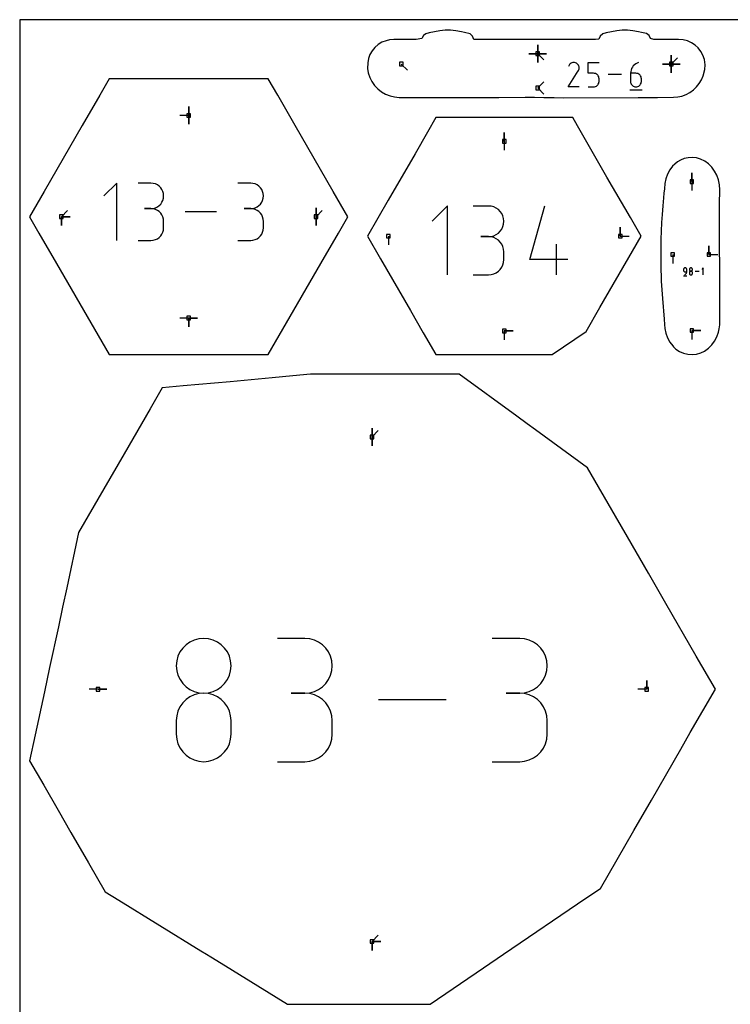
# Model space of a CAD drawing. Extents: x 0 to 600, y 0 to 900.
# Tile 11 of 21: x 0 to 115, y 741 to 900. Entities that reach past the tile are written whole.
import ezdxf

# ---------------------------------------------------------------- set-up
doc = ezdxf.new("R2010")
doc.units = 0

msp = doc.modelspace()

# ---------------------------------------------------------------- linework, layer by layer
at = {"layer": 'annotation', "color": 1}
for p, q in [((83.634054, 894.510798), (83.634054, 895.939548)), ((83.634054, 894.510798), (83.634054, 895.939548)), ((83.634054, 895.939548), (83.634054, 894.510798)), ((83.634054, 894.510798), (83.634054, 895.939548)), ((83.634054, 895.939548), (83.634054, 894.510798)), ((83.634054, 894.510798), (83.634054, 895.939548)), ((83.634054, 895.939548), (83.634054, 894.510798)), ((83.634054, 894.510798), (83.634054, 895.939548)), ((83.634054, 895.939548), (83.634054, 894.510798)), ((83.634054, 894.510798), (82.205304, 894.510798)), ((83.634054, 894.510798), (82.205304, 894.510798)), ((82.205304, 894.510798), (83.634054, 894.510798)), ((83.634054, 894.510798), (85.062804, 894.510798)), ((83.634054, 894.510798), (85.062804, 894.510798)), ((85.062804, 894.510798), (83.634054, 894.510798)), ((83.634054, 894.510798), (83.634054, 893.082048)), ((83.634054, 894.510798), (85.062804, 894.510798)), ((85.062804, 894.510798), (83.634054, 894.510798)), ((83.634054, 894.510798), (83.634054, 893.082048)), ((83.634054, 893.082048), (83.634054, 894.510798)), ((83.634054, 894.510798), (85.062804, 894.510798)), ((85.062804, 894.510798), (83.634054, 894.510798)), ((83.634054, 894.510798), (83.634054, 893.082048)), ((83.634054, 893.082048), (83.634054, 894.510798)), ((83.634054, 894.510798), (84.644333, 893.500519)), ((105.195562, 892.837681), (105.195562, 894.266431)), ((105.195562, 892.837681), (105.195562, 894.266431)), ((105.195562, 894.266431), (105.195562, 892.837681)), ((105.195562, 892.837681), (105.195562, 894.266431)), ((105.195562, 894.266431), (105.195562, 892.837681)), ((105.195562, 892.837681), (105.195562, 894.266431)), ((105.195562, 894.266431), (105.195562, 892.837681)), ((105.195562, 892.837681), (105.195562, 894.266431)), ((105.195562, 894.266431), (105.195562, 892.837681)), ((105.195562, 892.837681), (106.205841, 893.84796)), ((61.603591, 892.837681), (62.61387, 891.827402)), ((88.57481, 889.172832), (90.185025, 891.765073)), ((88.691688, 892.660238), (88.577271, 892.440753)), ((88.782488, 892.788994), (88.691688, 892.660238)), ((88.891427, 892.896474), (88.782488, 892.788994)), ((89.015193, 892.98182), (88.891427, 892.896474)), ((89.150472, 893.04417), (89.015193, 892.98182)), ((89.293951, 893.082663), (89.150472, 893.04417)), ((89.442317, 893.096438), (89.293951, 893.082663)), ((89.592256, 893.084636), (89.442317, 893.096438)), ((89.740455, 893.046395), (89.592256, 893.084636)), ((89.883602, 892.980854), (89.740455, 893.046395)), ((90.011631, 892.889941), (89.883602, 892.980854)), ((89.883602, 892.980854), (89.883602, 892.980854)), ((90.118678, 892.780846), (90.011631, 892.889941)), ((90.20379, 892.656912), (90.118678, 892.780846)), ((90.185025, 891.765073), (90.18695, 891.767455)), ((90.185025, 891.765073), (90.185025, 891.765073)), ((90.18695, 891.767455), (90.188796, 891.769857)), ((90.188796, 891.769857), (90.190575, 891.772299)), ((90.190575, 891.772299), (90.1923, 891.774803)), ((90.1923, 891.774803), (90.193982, 891.777387)), ((90.193982, 891.777387), (90.195633, 891.780073)), ((90.195633, 891.780073), (90.197267, 891.78288)), ((90.197267, 891.78288), (90.198894, 891.785829)), ((90.198894, 891.785829), (90.200527, 891.78894)), ((90.200527, 891.78894), (90.267013, 891.93169)), ((90.200527, 891.78894), (90.200527, 891.78894)), ((90.266015, 892.521483), (90.20379, 892.656912)), ((90.304401, 892.377903), (90.266015, 892.521483)), ((90.267013, 891.93169), (90.305852, 892.079663)), ((90.317998, 892.229515), (90.304401, 892.377903)), ((90.305852, 892.079663), (90.317998, 892.229515)), ((91.789078, 891.349263), (91.789078, 893.096534)), ((91.789078, 893.096534), (93.531673, 893.096534)), ((98.639114, 891.614472), (98.619821, 891.349263)), ((98.695425, 891.869286), (98.639114, 891.614472)), ((98.786404, 892.110545), (98.695425, 891.869286)), ((98.909698, 892.33509), (98.786404, 892.110545)), ((99.062957, 892.539762), (98.909698, 892.33509)), ((99.243829, 892.721402), (99.062957, 892.539762)), ((99.449963, 892.87685), (99.243829, 892.721402)), ((99.679008, 893.002947), (99.449963, 892.87685)), ((99.928613, 893.096534), (99.679008, 893.002947)), ((99.928613, 893.096534), (99.928613, 893.096534)), ((105.195562, 892.837681), (103.766812, 892.837681)), ((105.195562, 892.837681), (103.766812, 892.837681)), ((103.766812, 892.837681), (105.195562, 892.837681)), ((105.195562, 892.837681), (106.624312, 892.837681)), ((105.195562, 892.837681), (106.624312, 892.837681)), ((106.624312, 892.837681), (105.195562, 892.837681)), ((105.195562, 892.837681), (105.195562, 891.408931)), ((105.195562, 892.837681), (106.624312, 892.837681)), ((106.624312, 892.837681), (105.195562, 892.837681)), ((105.195562, 892.837681), (105.195562, 891.408931)), ((105.195562, 891.408931), (105.195562, 892.837681)), ((105.195562, 892.837681), (106.624312, 892.837681)), ((106.624312, 892.837681), (105.195562, 892.837681)), ((105.195562, 892.837681), (105.195562, 891.408931)), ((105.195562, 891.408931), (105.195562, 892.837681)), ((83.634054, 888.977771), (84.644333, 889.98805)), ((83.634054, 888.977771), (84.644333, 889.98805)), ((84.644333, 889.98805), (83.634054, 888.977771)), ((92.660376, 891.349263), (91.789078, 891.349263)), ((92.816821, 891.335279), (92.660376, 891.349263)), ((92.964138, 891.294947), (92.816821, 891.335279)), ((93.099848, 891.230699), (92.964138, 891.294947)), ((93.221474, 891.144968), (93.099848, 891.230699)), ((93.326541, 891.040187), (93.221474, 891.144968)), ((93.412571, 890.918786), (93.326541, 891.040187)), ((93.477088, 890.7832), (93.412571, 890.918786)), ((93.517614, 890.635859), (93.477088, 890.7832)), ((93.517606, 889.888408), (93.531673, 890.045146)), ((93.531673, 890.479196), (93.517614, 890.635859)), ((93.531673, 890.045146), (93.531673, 890.479196)), ((93.531673, 890.479196), (93.531673, 890.479196)), ((97.148814, 891.134699), (95.003419, 891.134699)), ((98.619821, 891.349263), (98.619821, 890.045146)), ((99.491119, 891.349263), (98.619821, 891.349263)), ((98.619821, 890.045146), (98.619821, 890.045146)), ((98.619821, 890.045146), (98.633888, 889.888408)), ((99.647824, 891.335279), (99.491119, 891.349263)), ((99.795278, 891.294947), (99.647824, 891.335279)), ((99.931028, 891.230699), (99.795278, 891.294947)), ((100.052623, 891.144968), (99.931028, 891.230699)), ((100.157609, 891.040187), (100.052623, 891.144968)), ((100.243533, 890.918786), (100.157609, 891.040187)), ((100.307945, 890.7832), (100.243533, 890.918786)), ((100.34839, 890.635859), (100.307945, 890.7832)), ((100.362417, 890.479196), (100.34839, 890.635859)), ((100.34839, 889.888408), (100.362417, 890.045146)), ((100.362417, 890.045146), (100.362417, 890.479196)), ((100.362417, 890.479196), (100.362417, 890.479196)), ((83.634054, 888.977771), (84.644333, 887.967492)), ((90.317405, 889.172832), (88.57481, 889.172832)), ((91.789078, 889.172864), (92.660376, 889.172864)), ((92.660376, 889.172864), (92.816757, 889.186925)), ((92.660376, 889.172864), (92.660376, 889.172864)), ((92.816757, 889.186925), (92.964038, 889.227461)), ((92.964038, 889.227461), (93.099738, 889.292003)), ((93.099738, 889.292003), (93.221373, 889.378083)), ((93.221373, 889.378083), (93.32646, 889.483232)), ((93.32646, 889.483232), (93.412517, 889.604982)), ((93.412517, 889.604982), (93.47706, 889.740863)), ((93.47706, 889.740863), (93.517606, 889.888408)), ((98.510694, 888.682406), (100.472529, 888.682406)), ((98.633888, 889.888408), (98.674435, 889.740863)), ((98.674435, 889.740863), (98.738978, 889.604982)), ((98.738978, 889.604982), (98.825034, 889.483232)), ((98.825034, 889.483232), (98.930121, 889.378083)), ((98.930121, 889.378083), (99.051756, 889.292003)), ((99.051756, 889.292003), (99.187456, 889.227461)), ((99.187456, 889.227461), (99.334738, 889.186925)), ((99.334738, 889.186925), (99.491119, 889.172864)), ((99.491119, 889.172864), (99.647824, 889.186925)), ((99.491119, 889.172864), (99.491119, 889.172864)), ((99.647824, 889.186925), (99.795278, 889.227461)), ((99.795278, 889.227461), (99.931028, 889.292003)), ((99.931028, 889.292003), (100.052623, 889.378083)), ((100.052623, 889.378083), (100.157609, 889.483232)), ((100.157609, 889.483232), (100.243533, 889.604982)), ((100.243533, 889.604982), (100.307945, 889.740863)), ((100.307945, 889.740863), (100.34839, 889.888408)), ((27.283546, 884.543696), (27.283546, 885.972446)), ((27.283546, 884.543696), (27.283546, 885.972446)), ((27.283546, 885.972446), (27.283546, 884.543696)), ((27.283546, 884.543696), (27.283546, 885.972446)), ((27.283546, 885.972446), (27.283546, 884.543696)), ((27.283546, 884.543696), (25.854796, 884.543696)), ((27.283546, 884.543696), (27.283545, 883.114946)), ((27.283546, 884.543696), (27.283545, 883.114946)), ((27.283545, 883.114946), (27.283546, 884.543696)), ((78.237499, 880.364701), (78.237499, 881.793451)), ((78.237499, 880.364701), (78.237499, 881.793451)), ((78.237499, 881.793451), (78.237499, 880.364701)), ((78.237499, 880.364701), (78.237499, 878.935951)), ((108.512311, 873.870789), (108.512311, 875.299539)), ((108.512311, 873.870789), (108.512311, 875.299539)), ((108.512311, 875.299539), (108.512311, 873.870789)), ((15.665894, 873.623067), (13.609167, 871.56576)), ((15.665894, 864.371565), (15.665894, 873.623067)), ((21.189324, 873.612334), (19.134917, 873.612334)), ((21.558814, 873.579169), (21.189324, 873.612334)), ((21.906491, 873.483593), (21.558814, 873.579169)), ((22.226573, 873.331485), (21.906491, 873.483593)), ((22.513277, 873.128722), (22.226573, 873.331485)), ((22.76082, 872.881183), (22.513277, 873.128722)), ((22.963419, 872.594746), (22.76082, 872.881183)), ((23.115293, 872.275289), (22.963419, 872.594746)), ((37.295327, 873.612334), (35.24092, 873.612334)), ((37.664817, 873.579169), (37.295327, 873.612334)), ((38.012494, 873.483593), (37.664817, 873.579169)), ((38.332576, 873.331485), (38.012494, 873.483593)), ((38.61928, 873.128722), (38.332576, 873.331485)), ((38.866823, 872.881183), (38.61928, 873.128722)), ((39.069422, 872.594746), (38.866823, 872.881183)), ((39.221296, 872.275289), (39.069422, 872.594746)), ((108.512311, 873.870789), (108.512311, 872.442039)), ((23.210657, 871.92869), (23.115293, 872.275289)), ((23.115293, 870.843295), (23.210657, 871.191239)), ((23.243731, 871.560828), (23.210657, 871.92869)), ((23.210657, 871.191239), (23.243731, 871.560828)), ((23.243731, 871.560828), (23.243731, 871.560828)), ((39.31666, 871.92869), (39.221296, 872.275289)), ((39.221296, 870.843295), (39.31666, 871.191239)), ((39.349734, 871.560828), (39.31666, 871.92869)), ((39.31666, 871.191239), (39.349734, 871.560828)), ((39.349734, 871.560828), (39.349734, 871.560828)), ((21.189324, 869.50352), (20.16067, 869.50352)), ((20.16067, 869.50352), (21.189324, 869.50352)), ((21.189324, 869.50352), (21.558814, 869.536693)), ((21.558814, 869.470356), (21.189324, 869.50352)), ((21.189324, 869.50352), (21.189324, 869.50352)), ((21.558814, 869.536693), (21.906491, 869.632325)), ((21.906491, 869.37478), (21.558814, 869.470356)), ((21.906491, 869.632325), (22.226573, 869.784584)), ((22.226573, 869.222672), (21.906491, 869.37478)), ((22.226573, 869.784584), (22.513277, 869.987641)), ((22.513277, 869.987641), (22.76082, 870.235666)), ((22.76082, 870.235666), (22.963419, 870.522827)), ((22.963419, 870.522827), (23.115293, 870.843295)), ((37.295327, 869.50352), (36.266673, 869.50352)), ((36.266673, 869.50352), (37.295327, 869.50352)), ((37.295327, 869.50352), (37.664817, 869.536693)), ((37.664817, 869.470356), (37.295327, 869.50352)), ((37.295327, 869.50352), (37.295327, 869.50352)), ((37.664817, 869.536693), (38.012494, 869.632325)), ((38.012494, 869.37478), (37.664817, 869.470356)), ((38.012494, 869.632325), (38.332576, 869.784584)), ((38.332576, 869.222672), (38.012494, 869.37478)), ((38.332576, 869.784584), (38.61928, 869.987641)), ((38.61928, 869.987641), (38.866823, 870.235666)), ((38.866823, 870.235666), (39.069422, 870.522827)), ((39.069422, 870.522827), (39.221296, 870.843295)), ((47.840385, 868.194234), (47.840385, 869.622984)), ((47.840385, 868.194234), (47.840385, 869.622984)), ((47.840385, 869.622984), (47.840385, 868.194234)), ((47.840385, 868.194234), (47.840385, 869.622984)), ((47.840385, 869.622984), (47.840385, 868.194234)), ((69.047518, 869.940479), (66.572977, 867.46524)), ((69.047518, 858.809582), (69.047518, 869.940479)), ((75.693004, 869.927565), (73.221256, 869.927565)), ((76.137554, 869.887663), (75.693004, 869.927565)), ((76.55586, 869.772671), (76.137554, 869.887663)), ((76.940965, 869.589663), (76.55586, 869.772671)), ((77.285911, 869.34571), (76.940965, 869.589663)), ((77.583741, 869.047885), (77.285911, 869.34571)), ((82.33884, 861.284122), (84.807098, 869.940479)), ((6.726709, 868.194234), (7.736988, 869.204513)), ((6.726709, 868.194234), (8.155459, 868.194234)), ((6.726709, 868.194234), (8.155459, 868.194234)), ((8.155459, 868.194234), (6.726709, 868.194234)), ((6.726709, 868.194234), (6.726709, 866.765484)), ((6.726709, 868.194234), (8.155459, 868.194234)), ((8.155459, 868.194234), (6.726709, 868.194234)), ((6.726709, 868.194234), (6.726709, 866.765484)), ((6.726709, 866.765484), (6.726709, 868.194234)), ((22.513277, 869.019909), (22.226573, 869.222672)), ((22.76082, 868.77237), (22.513277, 869.019909)), ((22.963419, 868.485933), (22.76082, 868.77237)), ((23.115293, 868.166476), (22.963419, 868.485933)), ((23.210657, 867.819877), (23.115293, 868.166476)), ((23.243731, 867.452015), (23.210657, 867.819877)), ((31.772477, 868.997316), (26.713914, 868.997316)), ((38.61928, 869.019909), (38.332576, 869.222672)), ((38.866823, 868.77237), (38.61928, 869.019909)), ((39.069422, 868.485933), (38.866823, 868.77237)), ((39.221296, 868.166476), (39.069422, 868.485933)), ((39.31666, 867.819877), (39.221296, 868.166476)), ((39.349734, 867.452015), (39.31666, 867.819877)), ((47.840385, 868.194234), (48.850664, 869.204513)), ((47.840385, 868.194234), (47.840385, 866.765484)), ((47.840385, 868.194234), (47.840385, 866.765484)), ((47.840385, 866.765484), (47.840385, 868.194234)), ((77.827498, 868.70326), (77.583741, 869.047885)), ((78.010224, 868.318907), (77.827498, 868.70326)), ((78.124961, 867.901898), (78.010224, 868.318907)), ((78.164753, 867.459306), (78.124961, 867.901898)), ((23.210657, 866.055346), (23.243731, 866.423361)), ((23.243731, 866.423361), (23.243731, 867.452015)), ((23.243731, 867.452015), (23.243731, 867.452015)), ((39.31666, 866.055346), (39.349734, 866.423361)), ((39.349734, 866.423361), (39.349734, 867.452015)), ((39.349734, 867.452015), (39.349734, 867.452015)), ((77.583741, 865.864944), (77.827498, 866.210441)), ((77.827498, 866.210441), (78.010224, 866.59601)), ((78.010224, 866.59601), (78.124961, 867.014637)), ((78.124961, 867.014637), (78.164753, 867.459306)), ((78.164753, 867.459306), (78.164753, 867.459306)), ((96.958528, 865.065193), (96.958528, 866.493943)), ((96.958528, 865.065193), (96.958528, 866.493943)), ((96.958528, 866.493943), (96.958528, 865.065193)), ((21.906491, 864.500529), (22.226573, 864.652575)), ((22.226573, 864.652575), (22.513277, 864.855275)), ((22.513277, 864.855275), (22.76082, 865.102767)), ((22.76082, 865.102767), (22.963419, 865.389185)), ((22.963419, 865.389185), (23.115293, 865.708666)), ((23.115293, 865.708666), (23.210657, 866.055346)), ((38.012494, 864.500529), (38.332576, 864.652575)), ((38.332576, 864.652575), (38.61928, 864.855275)), ((38.61928, 864.855275), (38.866823, 865.102767)), ((38.866823, 865.102767), (39.069422, 865.389185)), ((39.069422, 865.389185), (39.221296, 865.708666)), ((39.221296, 865.708666), (39.31666, 866.055346)), ((59.516471, 865.065193), (59.516471, 863.636443)), ((75.693004, 864.984067), (74.455385, 864.984067)), ((74.455385, 864.984067), (75.693004, 864.984067)), ((75.693004, 864.984067), (76.137554, 865.023979)), ((76.137554, 864.944165), (75.693004, 864.984067)), ((75.693004, 864.984067), (75.693004, 864.984067)), ((76.137554, 865.023979), (76.55586, 865.139037)), ((76.55586, 864.829174), (76.137554, 864.944165)), ((76.55586, 865.139037), (76.940965, 865.322227)), ((76.940965, 864.646166), (76.55586, 864.829174)), ((76.940965, 865.322227), (77.285911, 865.566535)), ((77.285911, 864.402213), (76.940965, 864.646166)), ((77.285911, 865.566535), (77.583741, 865.864944)), ((96.958528, 865.065193), (98.387278, 865.065193)), ((19.134917, 864.371855), (21.189324, 864.371855)), ((21.189324, 864.371855), (21.558814, 864.405001)), ((21.189324, 864.371855), (21.189324, 864.371855)), ((21.558814, 864.405001), (21.906491, 864.500529)), ((35.24092, 864.371855), (37.295327, 864.371855)), ((37.295327, 864.371855), (37.664817, 864.405001)), ((37.295327, 864.371855), (37.295327, 864.371855)), ((37.664817, 864.405001), (38.012494, 864.500529)), ((77.583741, 864.104388), (77.285911, 864.402213)), ((77.827498, 863.759762), (77.583741, 864.104388)), ((78.010224, 863.375409), (77.827498, 863.759762)), ((78.124961, 862.9584), (78.010224, 863.375409)), ((78.164753, 862.515809), (78.124961, 862.9584)), ((86.666669, 858.809582), (86.666669, 863.753079)), ((111.268049, 862.092429), (111.268049, 863.521179)), ((111.268049, 862.092429), (111.268049, 863.521179)), ((111.268049, 863.521179), (111.268049, 862.092429)), ((78.164753, 861.278189), (78.164753, 862.515809)), ((78.164753, 862.515809), (78.164753, 862.515809)), ((105.423168, 862.092429), (105.423168, 860.663679)), ((111.268049, 862.092429), (112.696799, 862.092429)), ((77.583741, 859.689323), (77.827498, 860.033925)), ((77.827498, 860.033925), (78.010224, 860.418307)), ((78.010224, 860.418307), (78.124961, 860.835414)), ((78.124961, 860.835414), (78.164753, 861.278189)), ((88.519259, 861.284122), (82.33884, 861.284122)), ((107.19314, 859.774598), (107.181298, 859.731502)), ((107.211989, 859.814291), (107.19314, 859.774598)), ((107.237122, 859.849859), (107.211989, 859.814291)), ((107.267812, 859.880579), (107.237122, 859.849859)), ((107.303335, 859.905729), (107.267812, 859.880579)), ((107.342965, 859.924588), (107.303335, 859.905729)), ((107.385978, 859.936433), (107.342965, 859.924588)), ((107.431648, 859.940542), (107.385978, 859.936433)), ((107.477413, 859.936433), (107.431648, 859.940542)), ((107.431648, 859.940542), (107.431648, 859.940542)), ((107.520477, 859.924588), (107.477413, 859.936433)), ((107.560122, 859.905729), (107.520477, 859.924588)), ((107.595633, 859.880579), (107.560122, 859.905729)), ((107.626293, 859.849859), (107.595633, 859.880579)), ((107.651387, 859.814291), (107.626293, 859.849859)), ((107.670198, 859.774598), (107.651387, 859.814291)), ((107.68201, 859.731502), (107.670198, 859.774598)), ((108.131828, 859.773535), (108.119993, 859.730605)), ((108.15067, 859.813103), (108.131828, 859.773535)), ((108.175795, 859.848581), (108.15067, 859.813103)), ((108.206479, 859.879241), (108.175795, 859.848581)), ((108.242, 859.904355), (108.206479, 859.879241)), ((108.281633, 859.923195), (108.242, 859.904355)), ((108.324656, 859.935033), (108.281633, 859.923195)), ((108.370345, 859.939141), (108.324656, 859.935033)), ((108.416035, 859.935033), (108.370345, 859.939141)), ((108.370345, 859.939141), (108.370345, 859.939141)), ((108.459058, 859.923195), (108.416035, 859.935033)), ((108.498691, 859.904355), (108.459058, 859.923195)), ((108.534212, 859.879241), (108.498691, 859.904355)), ((108.564896, 859.848581), (108.534212, 859.879241)), ((108.590021, 859.813103), (108.564896, 859.848581)), ((108.608862, 859.773535), (108.590021, 859.813103)), ((108.620698, 859.730605), (108.608862, 859.773535)), ((110.365555, 859.940542), (110.110809, 859.685724)), ((110.365555, 858.794653), (110.365555, 859.940542)), ((73.221256, 858.809931), (75.693004, 858.809931)), ((75.693004, 858.809931), (76.137554, 858.84981)), ((75.693004, 858.809931), (75.693004, 858.809931)), ((76.137554, 858.84981), (76.55586, 858.964743)), ((76.55586, 858.964743), (76.940965, 859.147677)), ((76.940965, 859.147677), (77.285911, 859.391555)), ((77.285911, 859.391555), (77.583741, 859.689323)), ((107.145392, 858.651417), (107.718336, 858.651417)), ((107.181298, 859.731502), (107.17719, 859.685724)), ((107.17719, 859.685724), (107.17719, 859.558315)), ((107.17719, 859.558315), (107.17719, 859.558315)), ((107.17719, 859.558315), (107.181298, 859.512541)), ((107.181298, 859.512541), (107.19314, 859.469451)), ((107.19314, 859.469451), (107.211989, 859.429767)), ((107.211989, 859.429767), (107.237122, 859.394211)), ((107.237122, 859.394211), (107.267812, 859.363503)), ((107.267812, 859.363503), (107.303335, 859.338363)), ((107.303335, 859.338363), (107.342965, 859.319514)), ((107.304311, 858.794653), (107.377079, 858.82177)), ((107.304311, 858.794653), (107.304311, 858.794653)), ((107.342965, 859.319514), (107.385978, 859.307676)), ((107.377079, 858.82177), (107.443871, 858.858423)), ((107.385978, 859.307676), (107.431648, 859.30357)), ((107.431648, 859.30357), (107.686107, 859.30357)), ((107.443871, 858.858423), (107.503996, 858.903679)), ((107.503996, 858.903679), (107.556765, 858.956603)), ((107.556765, 858.956603), (107.601487, 859.016262)), ((107.601487, 859.016262), (107.637473, 859.081723)), ((107.637473, 859.081723), (107.664032, 859.15205)), ((107.664032, 859.15205), (107.680473, 859.22631)), ((107.680473, 859.22631), (107.686107, 859.30357)), ((107.686107, 859.685724), (107.68201, 859.731502)), ((107.686107, 859.30357), (107.686107, 859.685724)), ((107.686107, 859.685724), (107.686107, 859.685724)), ((108.119993, 859.730605), (108.115887, 859.685042)), ((108.115887, 859.685042), (108.115887, 859.685042)), ((108.115887, 859.685042), (108.119995, 859.639264)), ((108.119993, 859.221234), (108.115887, 859.175478)), ((108.115887, 859.175478), (108.115887, 859.048716)), ((108.115887, 859.048716), (108.115887, 859.048716)), ((108.115887, 859.048716), (108.119995, 859.002963)), ((108.131828, 859.264314), (108.119993, 859.221234)), ((108.119995, 859.639264), (108.131837, 859.596168)), ((108.119995, 859.002963), (108.131837, 858.959933)), ((108.15067, 859.303994), (108.131828, 859.264314)), ((108.131837, 859.596168), (108.150686, 859.556475)), ((108.131837, 858.959933), (108.150686, 858.920336)), ((108.175795, 859.339553), (108.15067, 859.303994)), ((108.150686, 859.556475), (108.175819, 859.520907)), ((108.150686, 858.920336), (108.175819, 858.884881)), ((108.206479, 859.370267), (108.175795, 859.339553)), ((108.175819, 859.520907), (108.206509, 859.490187)), ((108.175819, 858.884881), (108.206509, 858.85428)), ((108.242, 859.395414), (108.206479, 859.370267)), ((108.206509, 859.490187), (108.242032, 859.465036)), ((108.206509, 858.85428), (108.242032, 858.829243)), ((108.281633, 859.414271), (108.242, 859.395414)), ((108.242032, 859.465036), (108.281662, 859.446178)), ((108.242032, 858.829243), (108.281662, 858.81048)), ((108.324656, 859.426115), (108.281633, 859.414271)), ((108.281662, 859.446178), (108.324675, 859.434333)), ((108.281662, 858.81048), (108.324675, 858.798701)), ((108.370345, 859.430224), (108.324656, 859.426115)), ((108.324675, 859.434333), (108.370345, 859.430224)), ((108.324675, 858.798701), (108.370345, 858.794617)), ((108.370345, 859.430224), (108.416016, 859.434333)), ((108.416035, 859.426118), (108.370345, 859.430224)), ((108.370345, 859.430224), (108.370345, 859.430224)), ((108.370345, 859.430224), (108.370345, 859.430224)), ((108.370345, 858.794617), (108.416016, 858.798701)), ((108.370345, 858.794617), (108.370345, 858.794617)), ((108.416016, 859.434333), (108.459029, 859.446178)), ((108.416016, 858.798701), (108.459029, 858.81048)), ((108.459058, 859.414279), (108.416035, 859.426118)), ((108.459029, 859.446178), (108.498659, 859.465036)), ((108.459029, 858.81048), (108.498659, 858.829243)), ((108.498691, 859.39543), (108.459058, 859.414279)), ((108.498659, 859.465036), (108.534182, 859.490187)), ((108.498659, 858.829243), (108.534182, 858.85428)), ((108.534212, 859.370291), (108.498691, 859.39543)), ((108.534182, 859.490187), (108.564872, 859.520907)), ((108.534182, 858.85428), (108.564872, 858.884881)), ((108.564896, 859.339582), (108.534212, 859.370291)), ((108.564872, 859.520907), (108.590005, 859.556475)), ((108.564872, 858.884881), (108.590005, 858.920336)), ((108.590021, 859.304026), (108.564896, 859.339582)), ((108.590005, 859.556475), (108.608854, 859.596168)), ((108.590005, 858.920336), (108.608854, 858.959933)), ((108.608862, 859.264343), (108.590021, 859.304026)), ((108.608854, 859.596168), (108.620695, 859.639264)), ((108.608854, 858.959933), (108.620695, 859.002963)), ((108.620698, 859.221253), (108.608862, 859.264343)), ((108.620695, 859.639264), (108.624804, 859.685042)), ((108.620695, 859.002963), (108.624804, 859.048716)), ((108.624804, 859.685042), (108.620698, 859.730605)), ((108.624804, 859.175478), (108.620698, 859.221253)), ((108.624804, 859.685042), (108.624804, 859.685042)), ((108.624804, 859.048716), (108.624804, 859.175478)), ((108.624804, 859.175478), (108.624804, 859.175478)), ((109.681173, 859.367597), (109.05462, 859.367597)), ((27.283546, 851.844765), (25.854796, 851.844765)), ((27.283546, 851.844765), (27.283545, 850.416015)), ((27.283546, 851.844765), (27.283545, 850.416015)), ((27.283545, 850.416015), (27.283546, 851.844765)), ((27.283546, 851.844765), (28.712295, 851.844765)), ((27.283546, 851.844765), (28.712295, 851.844765)), ((28.712295, 851.844765), (27.283546, 851.844765)), ((27.283546, 851.844765), (28.712295, 851.844765)), ((28.712295, 851.844765), (27.283546, 851.844765)), ((78.237499, 849.765679), (79.666249, 849.765679)), ((78.237499, 849.765679), (79.666249, 849.765679)), ((79.666249, 849.765679), (78.237499, 849.765679)), ((78.237499, 849.765679), (78.237499, 848.336929)), ((108.512311, 849.837883), (109.941061, 849.837883)), ((108.512311, 849.837883), (109.941061, 849.837883)), ((109.941061, 849.837883), (108.512311, 849.837883)), ((108.512311, 849.837883), (108.512311, 848.409133)), ((56.884868, 832.661853), (56.884868, 834.090602)), ((56.884868, 832.661853), (56.884868, 834.090602)), ((56.884868, 834.090602), (56.884868, 832.661853)), ((56.884868, 832.661853), (56.884868, 834.090602)), ((56.884868, 834.090602), (56.884868, 832.661853)), ((56.884868, 832.661853), (57.895146, 833.672131)), ((56.884868, 832.661853), (56.884868, 831.233103)), ((56.884868, 832.661853), (56.884868, 831.233103)), ((56.884868, 831.233103), (56.884868, 832.661853)), ((27.469906, 799.542661), (26.852055, 799.105822)), ((28.159297, 799.870369), (27.469906, 799.542661)), ((28.907647, 800.076281), (28.159297, 799.870369)), ((29.702373, 800.147733), (28.907647, 800.076281)), ((30.4971, 800.076281), (29.702373, 800.147733)), ((29.702373, 800.147733), (29.702373, 800.147733)), ((31.24545, 799.870369), (30.4971, 800.076281)), ((31.934841, 799.542661), (31.24545, 799.870369)), ((32.552692, 799.105822), (31.934841, 799.542661)), ((46.028987, 800.148983), (41.602893, 800.148983)), ((46.825031, 800.077531), (46.028987, 800.148983)), ((47.57408, 799.871619), (46.825031, 800.077531)), ((48.263677, 799.543911), (47.57408, 799.871619)), ((48.881363, 799.107072), (48.263677, 799.543911)), ((80.728393, 800.148983), (76.302299, 800.148983)), ((81.524437, 800.077531), (80.728393, 800.148983)), ((82.273486, 799.871619), (81.524437, 800.077531)), ((82.963083, 799.543911), (82.273486, 799.871619)), ((83.580769, 799.107072), (82.963083, 799.543911)), ((25.881304, 797.955402), (25.553567, 797.267152)), ((26.318327, 798.572514), (25.881304, 797.955402)), ((26.852055, 799.105822), (26.318327, 798.572514)), ((33.086419, 798.572514), (32.552692, 799.105822)), ((33.523443, 797.955402), (33.086419, 798.572514)), ((33.85118, 797.267152), (33.523443, 797.955402)), ((49.414679, 798.573764), (48.881363, 799.107072)), ((49.851168, 797.956652), (49.414679, 798.573764)), ((50.17837, 797.268402), (49.851168, 797.956652)), ((84.114085, 798.573764), (83.580769, 799.107072)), ((84.550574, 797.956652), (84.114085, 798.573764)), ((84.877776, 797.268402), (84.550574, 797.956652)), ((25.347698, 796.520425), (25.276279, 795.727888)), ((25.553567, 797.267152), (25.347698, 796.520425)), ((34.057049, 796.520425), (33.85118, 797.267152)), ((34.128468, 795.727888), (34.057049, 796.520425)), ((50.383827, 796.521675), (50.17837, 797.268402)), ((50.455082, 795.729138), (50.383827, 796.521675)), ((85.083233, 796.521675), (84.877776, 797.268402)), ((85.154488, 795.729138), (85.083233, 796.521675)), ((25.276279, 795.727888), (25.276279, 795.727888)), ((25.276279, 795.727888), (25.347739, 794.93163)), ((25.347739, 794.93163), (25.553711, 794.182006)), ((33.851036, 794.182006), (34.057008, 794.93163)), ((34.057008, 794.93163), (34.128468, 795.727888)), ((34.128468, 795.727888), (34.128468, 795.727888)), ((50.17837, 794.183256), (50.383827, 794.93288)), ((50.383827, 794.93288), (50.455082, 795.729138)), ((50.455082, 795.729138), (50.455082, 795.729138)), ((84.877776, 794.183256), (85.083233, 794.93288)), ((85.083233, 794.93288), (85.154488, 795.729138)), ((85.154488, 795.729138), (85.154488, 795.729138)), ((25.553711, 794.182006), (25.881582, 793.491578)), ((25.881582, 793.491578), (26.318739, 792.872906)), ((33.086008, 792.872906), (33.523165, 793.491578)), ((33.523165, 793.491578), (33.851036, 794.182006)), ((49.414679, 792.874156), (49.851168, 793.492828)), ((49.851168, 793.492828), (50.17837, 794.183256)), ((84.114085, 792.874156), (84.550574, 793.492828)), ((84.550574, 793.492828), (84.877776, 794.183256)), ((101.236533, 791.936398), (101.236533, 793.365148)), ((101.236533, 791.936398), (101.236533, 793.365148)), ((101.236533, 793.365148), (101.236533, 791.936398)), ((12.659615, 791.936398), (11.230865, 791.936398)), ((12.659615, 791.936398), (14.088365, 791.936398)), ((12.659615, 791.936398), (14.088365, 791.936398)), ((14.088365, 791.936398), (12.659615, 791.936398)), ((26.318739, 792.872906), (26.85257, 792.338552)), ((26.85257, 792.338552), (27.470461, 791.901078)), ((27.470461, 791.901078), (28.159801, 791.573044)), ((28.159801, 791.573044), (28.907976, 791.367013)), ((30.496771, 791.367013), (31.244946, 791.573044)), ((31.244946, 791.573044), (31.934286, 791.901078)), ((31.934286, 791.901078), (32.552177, 792.338552)), ((32.552177, 792.338552), (33.086008, 792.872906)), ((46.825031, 791.368262), (47.57408, 791.574294)), ((47.57408, 791.574294), (48.263677, 791.902328)), ((48.263677, 791.902328), (48.881363, 792.339802)), ((48.881363, 792.339802), (49.414679, 792.874156)), ((81.524437, 791.368262), (82.273486, 791.574294)), ((82.273486, 791.574294), (82.963083, 791.902328)), ((82.963083, 791.902328), (83.580769, 792.339802)), ((83.580769, 792.339802), (84.114085, 792.874156)), ((101.236533, 791.936398), (99.807783, 791.936398)), ((26.852055, 790.252645), (26.318327, 789.718396)), ((27.469906, 790.690056), (26.852055, 790.252645)), ((28.159297, 791.018057), (27.469906, 790.690056)), ((28.907647, 791.224077), (28.159297, 791.018057)), ((29.702373, 791.295544), (28.907647, 791.224077)), ((28.907976, 791.367013), (29.702373, 791.295544)), ((29.702373, 791.295544), (30.496771, 791.367013)), ((30.4971, 791.224118), (29.702373, 791.295544)), ((29.702373, 791.295544), (29.702373, 791.295544)), ((29.702373, 791.295544), (29.702373, 791.295544)), ((31.24545, 791.018201), (30.4971, 791.224118)), ((31.934841, 790.690334), (31.24545, 791.018201)), ((32.552692, 790.253056), (31.934841, 790.690334)), ((33.086419, 789.71891), (32.552692, 790.253056)), ((46.028987, 791.296794), (43.812815, 791.296794)), ((43.812815, 791.296794), (46.028987, 791.296794)), ((46.028987, 791.296794), (46.825031, 791.368262)), ((46.825031, 791.225342), (46.028987, 791.296794)), ((46.028987, 791.296794), (46.028987, 791.296794)), ((47.57408, 791.01943), (46.825031, 791.225342)), ((48.263677, 790.691722), (47.57408, 791.01943)), ((48.881363, 790.254883), (48.263677, 790.691722)), ((49.414679, 789.721575), (48.881363, 790.254883)), ((68.829749, 790.206207), (57.931382, 790.206207)), ((80.728393, 791.296794), (78.512221, 791.296794)), ((78.512221, 791.296794), (80.728393, 791.296794)), ((80.728393, 791.296794), (81.524437, 791.368262)), ((81.524437, 791.225342), (80.728393, 791.296794)), ((80.728393, 791.296794), (80.728393, 791.296794)), ((82.273486, 791.01943), (81.524437, 791.225342)), ((82.963083, 790.691722), (82.273486, 791.01943)), ((83.580769, 790.254883), (82.963083, 790.691722)), ((84.114085, 789.721575), (83.580769, 790.254883)), ((25.553567, 788.40967), (25.347698, 787.660336)), ((25.881304, 789.09988), (25.553567, 788.40967)), ((26.318327, 789.718396), (25.881304, 789.09988)), ((33.523443, 789.100436), (33.086419, 789.71891)), ((33.85118, 788.410174), (33.523443, 789.100436)), ((34.057049, 787.660665), (33.85118, 788.410174)), ((49.851168, 789.104463), (49.414679, 789.721575)), ((50.17837, 788.416213), (49.851168, 789.104463)), ((50.383827, 787.669486), (50.17837, 788.416213)), ((84.550574, 789.104463), (84.114085, 789.721575)), ((84.877776, 788.416213), (84.550574, 789.104463)), ((85.083233, 787.669486), (84.877776, 788.416213)), ((25.347698, 787.660336), (25.276279, 786.86445)), ((25.276279, 786.86445), (25.276279, 784.659527)), ((34.128468, 786.86445), (34.057049, 787.660665)), ((34.128468, 784.659527), (34.128468, 786.86445)), ((34.128468, 786.86445), (34.128468, 786.86445)), ((50.455082, 786.876949), (50.383827, 787.669486)), ((50.455082, 784.660777), (50.455082, 786.876949)), ((50.455082, 786.876949), (50.455082, 786.876949)), ((85.154488, 786.876949), (85.083233, 787.669486)), ((85.154488, 784.660777), (85.154488, 786.876949)), ((85.154488, 786.876949), (85.154488, 786.876949)), ((25.276279, 784.659527), (25.276279, 784.659527)), ((25.276279, 784.659527), (25.347739, 783.863698)), ((25.347739, 783.863698), (25.553711, 783.115223)), ((33.851036, 783.115223), (34.057008, 783.863698)), ((34.057008, 783.863698), (34.128468, 784.659527)), ((50.17837, 783.121009), (50.383827, 783.86791)), ((50.383827, 783.86791), (50.455082, 784.660777)), ((84.877776, 783.121009), (85.083233, 783.86791)), ((85.083233, 783.86791), (85.154488, 784.660777)), ((25.553711, 783.115223), (25.881582, 782.426457)), ((25.881582, 782.426457), (26.318739, 781.809757)), ((33.086008, 781.809757), (33.523165, 782.426457)), ((33.523165, 782.426457), (33.851036, 783.115223)), ((49.414679, 781.815637), (49.851168, 782.432707)), ((49.851168, 782.432707), (50.17837, 783.121009)), ((84.114085, 781.815637), (84.550574, 782.432707)), ((84.550574, 782.432707), (84.877776, 783.121009)), ((26.318739, 781.809757), (26.85257, 781.277479)), ((26.85257, 781.277479), (27.470461, 780.841976)), ((27.470461, 780.841976), (28.159801, 780.515605)), ((28.159801, 780.515605), (28.907976, 780.310722)), ((28.907976, 780.310722), (29.702373, 780.239682)), ((29.702373, 780.239682), (30.496771, 780.310722)), ((30.496771, 780.310722), (31.244946, 780.515605)), ((31.244946, 780.515605), (31.934286, 780.841976)), ((31.934286, 780.841976), (32.552177, 781.277479)), ((32.552177, 781.277479), (33.086008, 781.809757)), ((46.028987, 780.240932), (46.825031, 780.312343)), ((46.825031, 780.312343), (47.57408, 780.518152)), ((47.57408, 780.518152), (48.263677, 780.845726)), ((48.263677, 780.845726), (48.881363, 781.282432)), ((48.881363, 781.282432), (49.414679, 781.815637)), ((80.728393, 780.240932), (81.524437, 780.312343)), ((81.524437, 780.312343), (82.273486, 780.518152)), ((82.273486, 780.518152), (82.963083, 780.845726)), ((82.963083, 780.845726), (83.580769, 781.282432)), ((83.580769, 781.282432), (84.114085, 781.815637)), ((29.702373, 780.239682), (29.702373, 780.239682)), ((41.602893, 780.240932), (46.028987, 780.240932)), ((46.028987, 780.240932), (46.028987, 780.240932)), ((76.302299, 780.240932), (80.728393, 780.240932)), ((80.728393, 780.240932), (80.728393, 780.240932)), ((56.884868, 751.210935), (57.895146, 752.221214)), ((56.884868, 751.210935), (58.313618, 751.210935)), ((56.884868, 751.210935), (58.313618, 751.210935)), ((58.313618, 751.210935), (56.884868, 751.210935)), ((56.884868, 751.210935), (56.884868, 749.782185)), ((56.884868, 751.210935), (58.313618, 751.210935)), ((58.313618, 751.210935), (56.884868, 751.210935)), ((56.884868, 751.210935), (56.884868, 749.782185)), ((56.884868, 749.782185), (56.884868, 751.210935))]:
    msp.add_line(p, q, dxfattribs=at)
at = {"layer": 'boundary', "color": 5}
for p, q in [((66.948325, 898.047736), (66.087396, 897.873014)), ((67.812964, 898.204347), (66.948325, 898.047736)), ((68.68221, 898.295515), (67.812964, 898.204347)), ((69.536416, 898.295151), (68.68221, 898.295515)), ((70.412317, 898.202214), (69.536416, 898.295151)), ((71.319246, 898.038158), (70.412317, 898.202214)), ((71.820164, 897.937886), (71.319246, 898.038158)), ((72.699925, 897.712886), (71.820164, 897.937886)), ((95.536866, 898.050861), (94.675766, 897.87558)), ((96.401726, 898.207674), (95.536866, 898.050861)), ((97.271213, 898.298961), (96.401726, 898.207674)), ((98.126117, 898.298721), (97.271213, 898.298961)), ((99.002224, 898.205829), (98.126117, 898.298721)), ((99.908995, 898.041567), (99.002224, 898.205829)), ((100.409206, 897.941089), (99.908995, 898.041567)), ((101.192725, 897.759178), (100.409206, 897.941089)), ((58.485692, 896.349126), (57.87059, 895.982737)), ((59.168713, 896.609604), (58.485692, 896.349126)), ((59.692983, 896.736164), (59.168713, 896.609604)), ((60.415504, 896.792271), (59.692983, 896.736164)), ((63.05866, 896.789204), (60.415504, 896.792271)), ((64.023641, 896.782528), (63.05866, 896.789204)), ((64.938047, 896.960427), (64.023641, 896.782528)), ((65.168721, 897.4254), (64.938047, 896.960427)), ((65.569207, 897.739239), (65.168721, 897.4254)), ((66.087396, 897.873014), (65.569207, 897.739239)), ((73.093712, 897.35751), (72.699925, 897.712886)), ((73.292945, 896.815278), (73.093712, 897.35751)), ((74.861443, 896.805016), (73.292945, 896.815278)), ((79.380023, 896.788498), (74.861443, 896.805016)), ((82.710891, 896.788496), (79.380023, 896.788498)), ((87.943892, 896.788697), (82.710891, 896.788496)), ((88.676946, 896.778149), (87.943892, 896.788697)), ((91.397386, 896.780168), (88.676946, 896.778149)), ((92.379697, 896.783945), (91.397386, 896.780168)), ((92.955355, 896.788111), (92.379697, 896.783945)), ((93.504206, 896.860998), (92.955355, 896.788111)), ((93.701287, 897.359438), (93.504206, 896.860998)), ((94.15838, 897.741662), (93.701287, 897.359438)), ((94.675766, 897.87558), (94.15838, 897.741662)), ((101.624697, 897.43278), (101.192725, 897.759178)), ((101.857307, 896.963162), (101.624697, 897.43278)), ((102.363726, 896.797952), (101.857307, 896.963162)), ((103.749556, 896.793655), (102.363726, 896.797952)), ((106.383023, 896.7946), (103.749556, 896.793655)), ((107.106284, 896.73894), (106.383023, 896.7946)), ((107.80256, 896.570042), (107.106284, 896.73894)), ((108.454297, 896.291772), (107.80256, 896.570042)), ((109.045244, 895.910814), (108.454297, 896.291772)), ((56.895149, 894.985647), (56.55292, 894.385039)), ((57.336891, 895.523398), (56.895149, 894.985647)), ((57.87059, 895.982737), (57.336891, 895.523398)), ((109.560744, 895.436392), (109.045244, 895.910814)), ((109.987898, 894.880081), (109.560744, 895.436392)), ((110.316017, 894.255512), (109.987898, 894.880081)), ((56.314987, 893.73774), (56.1835, 893.059698)), ((56.55292, 894.385039), (56.314987, 893.73774)), ((110.536779, 893.577987), (110.316017, 894.255512)), ((110.642168, 892.714011), (110.536779, 893.577987)), ((56.1835, 893.059698), (56.161594, 892.130127)), ((56.161594, 892.130127), (56.284111, 891.400536)), ((110.364826, 890.950963), (110.601789, 891.938183)), ((110.601789, 891.938183), (110.642168, 892.714011)), ((14.435473, 890.447651), (12.913573, 887.810098)), ((19.154126, 890.447624), (14.435473, 890.447651)), ((31.425963, 890.447641), (19.154126, 890.447624)), ((37.086399, 890.446897), (31.425963, 890.447641)), ((40.131569, 890.447668), (37.086399, 890.446897)), ((41.654181, 887.810417), (40.131569, 890.447668)), ((56.284111, 891.400536), (56.51869, 890.688838)), ((56.51869, 890.688838), (56.859613, 890.012704)), ((56.859613, 890.012704), (57.298484, 889.38891)), ((109.719657, 889.703932), (110.08527, 890.306538)), ((110.08527, 890.306538), (110.364826, 890.950963)), ((57.298484, 889.38891), (57.824445, 888.832977)), ((57.824445, 888.832977), (58.424459, 888.358704)), ((58.424459, 888.358704), (59.083604, 887.977846)), ((108.193802, 888.25477), (108.764297, 888.668376)), ((108.764297, 888.668376), (109.276278, 889.154484)), ((109.276278, 889.154484), (109.719657, 889.703932)), ((12.913573, 887.810098), (10.082709, 882.908374)), ((44.484343, 882.908394), (41.654181, 887.810417)), ((59.083604, 887.977846), (59.785507, 887.699818)), ((59.785507, 887.699818), (60.493552, 887.533755)), ((60.493552, 887.533755), (61.267049, 887.467352)), ((61.267049, 887.467352), (67.304894, 887.45737)), ((67.304894, 887.45737), (69.689015, 887.453379)), ((69.689015, 887.453379), (73.674095, 887.459293)), ((73.674095, 887.459293), (77.358421, 887.45578)), ((77.358421, 887.45578), (81.586734, 887.468905)), ((81.586734, 887.468905), (83.136507, 887.468906)), ((83.136507, 887.468906), (84.634975, 887.441017)), ((84.634975, 887.441017), (86.278352, 887.420651)), ((86.278352, 887.420651), (87.864795, 887.364579)), ((87.864795, 887.364579), (99.875292, 887.436312)), ((99.875292, 887.436312), (102.980655, 887.440093)), ((102.980655, 887.440093), (105.533197, 887.470671)), ((105.533197, 887.470671), (106.240233, 887.524343)), ((106.240233, 887.524343), (106.920826, 887.676367)), ((106.920826, 887.676367), (107.575579, 887.921764)), ((107.575579, 887.921764), (108.193802, 888.25477)), ((67.196015, 884.189513), (65.857453, 881.870512)), ((69.828885, 884.189529), (67.196015, 884.189513)), ((85.038682, 884.189568), (69.828885, 884.189529)), ((88.61094, 884.189573), (85.038682, 884.189568)), ((89.278915, 884.189579), (88.61094, 884.189573)), ((90.051855, 882.85081), (89.278915, 884.189579)), ((10.082709, 882.908374), (3.946839, 872.280664)), ((50.62025, 872.280664), (44.484343, 882.908394)), ((94.813263, 874.603735), (90.051855, 882.85081)), ((65.857453, 881.870512), (63.829334, 878.358057)), ((63.829334, 878.358057), (59.503558, 870.865546)), ((106.700406, 877.333967), (106.214095, 877.038983)), ((107.25791, 877.570422), (106.700406, 877.333967)), ((107.89723, 877.72379), (107.25791, 877.570422)), ((108.630083, 877.758951), (107.89723, 877.72379)), ((109.248247, 877.690517), (108.630083, 877.758951)), ((109.936937, 877.488078), (109.248247, 877.690517)), ((110.591452, 877.166737), (109.936937, 877.488078)), ((104.978234, 875.756894), (104.610193, 875.072778)), ((105.416563, 876.337669), (104.978234, 875.756894)), ((105.789341, 876.702951), (105.416563, 876.337669)), ((106.214095, 877.038983), (105.789341, 876.702951)), ((111.191325, 876.732051), (110.591452, 877.166737)), ((111.723778, 876.196096), (111.191325, 876.732051)), ((112.17896, 875.573724), (111.723778, 876.196096)), ((98.58961, 868.062984), (94.813263, 874.603735)), ((104.340869, 874.326096), (104.17771, 873.535785)), ((104.610193, 875.072778), (104.340869, 874.326096)), ((112.546305, 874.88), (112.17896, 875.573724)), ((112.817261, 874.131594), (112.546305, 874.88)), ((112.985425, 873.346058), (112.817261, 874.131594)), ((104.092319, 872.684883), (104.007356, 872.001819)), ((104.17771, 873.535785), (104.092319, 872.684883)), ((113.052019, 872.544078), (112.985425, 873.346058)), ((113.015999, 872.01358), (113.052019, 872.544078)), ((3.946839, 872.280664), (1.5875, 868.19422)), ((52.979595, 868.194247), (50.62025, 872.280664)), ((59.503558, 870.865546), (56.154595, 865.065243)), ((103.915857, 871.266655), (103.823527, 869.977178)), ((104.007356, 872.001819), (103.915857, 871.266655)), ((112.99184, 870.768669), (113.015999, 872.01358)), ((103.823527, 869.977178), (103.716079, 868.573918)), ((112.959623, 869.449579), (112.99184, 870.768669)), ((112.96431, 868.696687), (112.959623, 869.449579)), ((1.5875, 868.19422), (3.110097, 865.55698)), ((51.456984, 865.556968), (52.979595, 868.194247)), ((100.320404, 865.06518), (98.58961, 868.062984)), ((103.716079, 868.573918), (103.639205, 867.268127)), ((113.016366, 854.672082), (112.96431, 868.696687)), ((103.639205, 867.268127), (103.575604, 865.861239)), ((3.110097, 865.55698), (5.940303, 860.654976)), ((48.626782, 860.654969), (51.456984, 865.556968)), ((56.154595, 865.065243), (58.276585, 861.389775)), ((98.922075, 862.643952), (100.320404, 865.06518)), ((103.530107, 864.552751), (103.509892, 863.144594)), ((103.575604, 865.861239), (103.530107, 864.552751)), ((103.509892, 863.144594), (103.495404, 861.835098)), ((58.276585, 861.389775), (63.071989, 853.083936)), ((93.663205, 853.535632), (98.922075, 862.643952)), ((103.495404, 861.835098), (103.518039, 860.428402)), ((5.940303, 860.654976), (12.076237, 850.027294)), ((42.490853, 850.027275), (48.626782, 860.654969)), ((103.518039, 860.428402), (103.580787, 857.815166)), ((103.580787, 857.815166), (103.645805, 856.412577)), ((103.645805, 856.412577), (103.752704, 855.016733)), ((103.752704, 855.016733), (104.020365, 851.64277)), ((91.432157, 849.670259), (93.663205, 853.535632)), ((113.012091, 854.149273), (113.016366, 854.672082)), ((113.01232, 852.941854), (113.012091, 854.149273)), ((63.071989, 853.083936), (65.155032, 849.475987)), ((113.03955, 851.607195), (113.01232, 852.941854)), ((104.020365, 851.64277), (104.112129, 850.798061)), ((104.112129, 850.798061), (104.176854, 850.179648)), ((112.935467, 850.109073), (113.019667, 850.731765)), ((113.019667, 850.731765), (113.03955, 851.607195)), ((12.076237, 850.027294), (14.435548, 845.940801)), ((40.131551, 845.940809), (42.490853, 850.027275)), ((65.155032, 849.475987), (67.196055, 845.940801)), ((85.944955, 845.940838), (91.432157, 849.670259)), ((104.176854, 850.179648), (104.338501, 849.39003)), ((104.338501, 849.39003), (104.606249, 848.643545)), ((104.606249, 848.643545), (104.972802, 847.959413)), ((112.181012, 848.140587), (112.548339, 848.834442)), ((112.548339, 848.834442), (112.819231, 849.582898)), ((112.819231, 849.582898), (112.935467, 850.109073)), ((104.972802, 847.959413), (105.428136, 847.354645)), ((105.428136, 847.354645), (105.579007, 847.209255)), ((105.579007, 847.209255), (105.955725, 846.8475)), ((111.193288, 846.981622), (111.725796, 847.517953)), ((111.725796, 847.517953), (112.181012, 848.140587)), ((14.435548, 845.940801), (21.515351, 845.940801)), ((21.515351, 845.940801), (31.643496, 845.940811)), ((31.643496, 845.940811), (37.34767, 845.940994)), ((37.34767, 845.940994), (40.131551, 845.940809)), ((67.196055, 845.940801), (74.536698, 845.941941)), ((74.536698, 845.941941), (81.413975, 845.941871)), ((81.413975, 845.941871), (85.944955, 845.940838)), ((105.955725, 846.8475), (106.545419, 846.446145)), ((106.545419, 846.446145), (107.184682, 846.157598)), ((107.184682, 846.157598), (107.85155, 845.989527)), ((107.85155, 845.989527), (108.544319, 845.940801)), ((108.544319, 845.940801), (109.253336, 846.019119)), ((109.253336, 846.019119), (109.941946, 846.222426)), ((109.941946, 846.222426), (110.543045, 846.518503)), ((110.543045, 846.518503), (111.193288, 846.981622)), ((44.1087, 842.505637), (40.774267, 842.199323)), ((46.947659, 842.765801), (44.1087, 842.505637)), ((53.248098, 842.76577), (46.947659, 842.765801)), ((57.267367, 842.765759), (53.248098, 842.76577)), ((59.803532, 842.765751), (57.267367, 842.765759)), ((64.907324, 842.765768), (59.803532, 842.765751)), ((65.680264, 842.765763), (64.907324, 842.765768)), ((70.961953, 842.76576), (65.680264, 842.765763)), ((80.259982, 835.985777), (70.961953, 842.76576)), ((26.401633, 840.882183), (23.002646, 840.571432)), ((33.955665, 841.573629), (26.401633, 840.882183)), ((40.774267, 842.199323), (33.955665, 841.573629)), ((23.002646, 840.571432), (21.047465, 837.184751)), ((21.047465, 837.184751), (16.871472, 829.951391)), ((81.911623, 834.781423), (80.259982, 835.985777)), ((83.286798, 833.778672), (81.911623, 834.781423)), ((91.687667, 827.652939), (83.286798, 833.778672)), ((16.871472, 829.951391), (13.584255, 824.257928)), ((96.18027, 819.871519), (91.687667, 827.652939)), ((13.584255, 824.257928), (9.51487, 817.209885)), ((98.109468, 816.530062), (96.18027, 819.871519)), ((9.51487, 817.209885), (7.591087, 808.275457)), ((101.504136, 810.650358), (98.109468, 816.530062)), ((104.307893, 805.794138), (101.504136, 810.650358)), ((7.591087, 808.275457), (6.919793, 805.157811)), ((109.217867, 797.289828), (104.307893, 805.794138)), ((6.919793, 805.157811), (6.244727, 802.022679)), ((6.244727, 802.022679), (4.827091, 795.438861)), ((112.308648, 791.936473), (109.217867, 797.289828)), ((4.827091, 795.438861), (3.980467, 791.506767)), ((3.980467, 791.506767), (2.486054, 784.566461)), ((108.26954, 784.940495), (112.308648, 791.936473)), ((2.486054, 784.566461), (1.5875, 780.393537)), ((106.7191, 782.255045), (108.26954, 784.940495)), ((101.983746, 774.053142), (106.7191, 782.255045)), ((1.5875, 780.393537), (3.878152, 776.426309)), ((3.878152, 776.426309), (6.189419, 772.423062)), ((99.147775, 769.141087), (101.983746, 774.053142)), ((6.189419, 772.423062), (8.280533, 768.800892)), ((8.280533, 768.800892), (11.107788, 763.903952)), ((93.750884, 759.793398), (99.147775, 769.141087)), ((11.107788, 763.903952), (13.801982, 759.23739)), ((91.388617, 758.187881), (93.750884, 759.793398)), ((13.801982, 759.23739), (15.996874, 757.886344)), ((78.126707, 749.174408), (91.388617, 758.187881)), ((15.996874, 757.886344), (29.26763, 749.717868)), ((29.26763, 749.717868), (30.160518, 749.168268)), ((30.160518, 749.168268), (30.84931, 748.7443)), ((30.84931, 748.7443), (32.531109, 747.709091)), ((74.869462, 746.960614), (78.126707, 749.174408)), ((32.531109, 747.709091), (43.256714, 741.10704)), ((66.256689, 741.106995), (74.869462, 746.960614)), ((43.256714, 741.10704), (51.591441, 741.107114)), ((51.591441, 741.107114), (56.544458, 741.107119)), ((56.544458, 741.107119), (66.256689, 741.106995))]:
    msp.add_line(p, q, dxfattribs=at)
at = {"layer": 'frame', "color": 5}
for p, q in [((600, 900), (0, 900)), ((0, 900), (0, 0))]:
    msp.add_line(p, q, dxfattribs=at)
at = {"layer": 'hole', "color": 5}
for p, q in [((83.919804, 894.796548), (83.348304, 894.796548)), ((83.348304, 894.796548), (83.348304, 894.225048)), ((83.919804, 894.225048), (83.919804, 894.796548)), ((61.889341, 893.123431), (61.317841, 893.123431)), ((61.317841, 893.123431), (61.317841, 892.551931)), ((61.889341, 892.551931), (61.889341, 893.123431)), ((83.348304, 894.225048), (83.919804, 894.225048)), ((105.481312, 893.123431), (104.909812, 893.123431)), ((104.909812, 893.123431), (104.909812, 892.551931)), ((105.481312, 892.551931), (105.481312, 893.123431)), ((61.317841, 892.551931), (61.889341, 892.551931)), ((104.909812, 892.551931), (105.481312, 892.551931)), ((83.919804, 889.263521), (83.348304, 889.263521)), ((83.348304, 889.263521), (83.348304, 888.692021)), ((83.348304, 888.692021), (83.919804, 888.692021)), ((83.919804, 888.692021), (83.919804, 889.263521)), ((27.569296, 884.829446), (26.997796, 884.829446)), ((26.997796, 884.829446), (26.997796, 884.257946)), ((26.997796, 884.257946), (27.569296, 884.257946)), ((27.569296, 884.257946), (27.569296, 884.829446)), ((78.523249, 880.650451), (77.951749, 880.650451)), ((77.951749, 880.650451), (77.951749, 880.078951)), ((78.523249, 880.078951), (78.523249, 880.650451)), ((77.951749, 880.078951), (78.523249, 880.078951)), ((108.798061, 874.156539), (108.226561, 874.156539)), ((108.226561, 874.156539), (108.226561, 873.585039)), ((108.798061, 873.585039), (108.798061, 874.156539)), ((108.226561, 873.585039), (108.798061, 873.585039)), ((7.012459, 868.479984), (6.440959, 868.479984)), ((6.440959, 868.479984), (6.440959, 867.908484)), ((6.440959, 867.908484), (7.012459, 867.908484)), ((7.012459, 867.908484), (7.012459, 868.479984)), ((48.126135, 868.479984), (47.554635, 868.479984)), ((47.554635, 868.479984), (47.554635, 867.908484)), ((47.554635, 867.908484), (48.126135, 867.908484)), ((48.126135, 867.908484), (48.126135, 868.479984)), ((59.802221, 865.350943), (59.230721, 865.350943)), ((59.230721, 865.350943), (59.230721, 864.779443)), ((59.230721, 864.779443), (59.802221, 864.779443)), ((59.802221, 864.779443), (59.802221, 865.350943)), ((97.244278, 865.350943), (96.672778, 865.350943)), ((96.672778, 865.350943), (96.672778, 864.779443)), ((96.672778, 864.779443), (97.244278, 864.779443)), ((97.244278, 864.779443), (97.244278, 865.350943)), ((105.708918, 862.378179), (105.137418, 862.378179)), ((105.137418, 862.378179), (105.137418, 861.806679)), ((105.137418, 861.806679), (105.708918, 861.806679)), ((105.708918, 861.806679), (105.708918, 862.378179)), ((111.553799, 862.378179), (110.982299, 862.378179)), ((110.982299, 862.378179), (110.982299, 861.806679)), ((110.982299, 861.806679), (111.553799, 861.806679)), ((111.553799, 861.806679), (111.553799, 862.378179)), ((27.569296, 852.130515), (26.997796, 852.130515)), ((26.997796, 852.130515), (26.997796, 851.559015)), ((27.569296, 851.559015), (27.569296, 852.130515)), ((26.997796, 851.559015), (27.569296, 851.559015)), ((78.523249, 850.051429), (77.951749, 850.051429)), ((77.951749, 850.051429), (77.951749, 849.479929)), ((77.951749, 849.479929), (78.523249, 849.479929)), ((78.523249, 849.479929), (78.523249, 850.051429)), ((108.798061, 850.123633), (108.226561, 850.123633)), ((108.226561, 850.123633), (108.226561, 849.552133)), ((108.226561, 849.552133), (108.798061, 849.552133)), ((108.798061, 849.552133), (108.798061, 850.123633)), ((57.170618, 832.947603), (56.599118, 832.947603)), ((56.599118, 832.947603), (56.599118, 832.376103)), ((57.170618, 832.376103), (57.170618, 832.947603)), ((56.599118, 832.376103), (57.170618, 832.376103)), ((12.945365, 792.222148), (12.373865, 792.222148)), ((12.373865, 792.222148), (12.373865, 791.650648)), ((12.373865, 791.650648), (12.945365, 791.650648)), ((12.945365, 791.650648), (12.945365, 792.222148)), ((101.522283, 792.222148), (100.950783, 792.222148)), ((100.950783, 792.222148), (100.950783, 791.650648)), ((100.950783, 791.650648), (101.522283, 791.650648)), ((101.522283, 791.650648), (101.522283, 792.222148)), ((57.170618, 751.496685), (56.599118, 751.496685)), ((56.599118, 751.496685), (56.599118, 750.925185)), ((56.599118, 750.925185), (57.170618, 750.925185)), ((57.170618, 750.925185), (57.170618, 751.496685))]:
    msp.add_line(p, q, dxfattribs=at)

doc.saveas('drawing.dxf')
